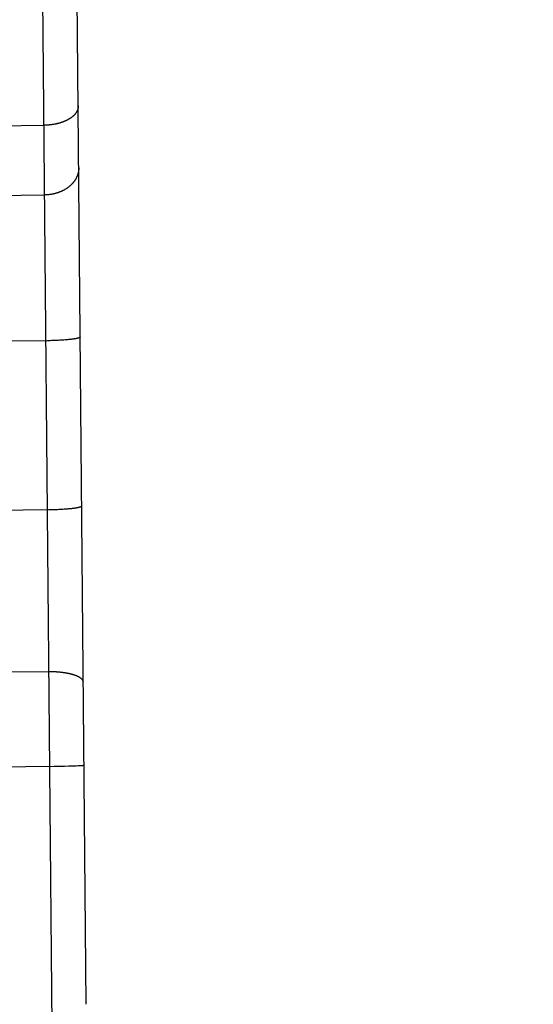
# Model space of a CAD drawing. Header units: inches. Extents: x 0 to 227, y 0 to 147.
# Tile 86 of 247: x 78.323 to 78.696, y 50.561 to 51.276. Entities that reach past the tile are written whole.
import ezdxf

# ---------------------------------------------------------------- set-up
doc = ezdxf.new("R2010")
doc.units = ezdxf.units.IN
doc.header["$LTSCALE"] = 12.466667
doc.header["$MEASUREMENT"] = 0
doc.linetypes.add('HIDDEN', pattern=[0.2, 0.1, -0.1])
doc.layers.add('DEFAULT_2', color=8, linetype='HIDDEN')

msp = doc.modelspace()

# ---------------------------------------------------------------- linework, layer by layer
at = {"layer": 'DEFAULT_2', "color": 8, "linetype": 'HIDDEN'}
for p, q in [((78.34615, 50.53627), (78.3331, 51.99996)), ((78.37093, 50.5615), (78.35833, 51.97493)), ((77.69027, 51.1938), (78.34059, 51.1996)), ((78.2007, 51.14778), (78.34069, 51.14903)), ((78.34269, 51.04318), (78.25164, 51.04237)), ((78.34374, 51.0432), (78.34269, 51.04318)), ((78.34478, 51.04322), (78.34374, 51.0432)), ((78.34582, 51.04325), (78.34478, 51.04322)), ((78.34685, 51.04328), (78.34582, 51.04325)), ((78.34788, 51.04331), (78.34685, 51.04328)), ((78.34889, 51.04335), (78.34788, 51.04331)), ((78.34989, 51.04339), (78.34889, 51.04335)), ((78.35087, 51.04344), (78.34989, 51.04339)), ((78.35184, 51.04349), (78.35087, 51.04344)), ((78.35279, 51.04355), (78.35184, 51.04349)), ((78.35372, 51.04361), (78.35279, 51.04355)), ((78.35463, 51.04367), (78.35372, 51.04361)), ((78.35552, 51.04374), (78.35463, 51.04367)), ((78.35638, 51.04381), (78.35552, 51.04374)), ((78.35694, 51.04386), (78.35638, 51.04381)), ((78.35749, 51.04391), (78.35694, 51.04386)), ((78.35802, 51.04396), (78.35749, 51.04391)), ((78.35855, 51.04401), (78.35802, 51.04396)), ((78.35906, 51.04407), (78.35855, 51.04401)), ((78.35955, 51.04412), (78.35906, 51.04407)), ((78.36003, 51.04418), (78.35955, 51.04412)), ((78.3605, 51.04424), (78.36003, 51.04418)), ((78.36095, 51.0443), (78.3605, 51.04424)), ((78.36139, 51.04436), (78.36095, 51.0443)), ((78.36181, 51.04442), (78.36139, 51.04436)), ((78.36221, 51.04449), (78.36181, 51.04442)), ((46.96029, 51.02019), (104.48529, 51.02019)), ((78.34378, 50.92038), (78.25273, 50.91957)), ((78.34483, 50.9204), (78.34378, 50.92038)), ((78.34588, 50.92042), (78.34483, 50.9204)), ((78.34692, 50.92044), (78.34588, 50.92042)), ((78.34795, 50.92047), (78.34692, 50.92044)), ((78.34897, 50.92051), (78.34795, 50.92047)), ((78.34999, 50.92055), (78.34897, 50.92051)), ((78.35099, 50.92059), (78.34999, 50.92055)), ((78.35197, 50.92064), (78.35099, 50.92059)), ((78.35294, 50.92069), (78.35197, 50.92064)), ((78.35389, 50.92074), (78.35294, 50.92069)), ((78.35482, 50.9208), (78.35389, 50.92074)), ((78.35573, 50.92087), (78.35482, 50.9208)), ((78.35661, 50.92093), (78.35573, 50.92087)), ((78.35748, 50.92101), (78.35661, 50.92093)), ((78.35804, 50.92105), (78.35748, 50.92101)), ((78.35858, 50.92111), (78.35804, 50.92105)), ((78.35912, 50.92116), (78.35858, 50.92111)), ((78.35964, 50.92121), (78.35912, 50.92116)), ((78.36015, 50.92127), (78.35964, 50.92121)), ((78.36065, 50.92132), (78.36015, 50.92127)), ((78.36113, 50.92138), (78.36065, 50.92132)), ((78.36159, 50.92144), (78.36113, 50.92138)), ((78.36205, 50.9215), (78.36159, 50.92144)), ((78.36248, 50.92156), (78.36205, 50.9215)), ((78.3629, 50.92162), (78.36248, 50.92156)), ((78.36331, 50.92169), (78.3629, 50.92162)), ((78.34378, 50.80286), (78.25343, 50.80206)), ((78.34754, 50.7341), (77.69442, 50.72827)), ((78.35165, 50.73416), (78.34754, 50.7341)), ((78.35524, 50.73423), (78.35165, 50.73416)), ((78.35828, 50.7343), (78.35524, 50.73423)), ((78.36052, 50.73436), (78.35828, 50.7343)), ((78.36231, 50.73442), (78.36052, 50.73436)), ((78.36371, 50.73447), (78.36231, 50.73442)), ((78.36478, 50.73452), (78.36371, 50.73447)), ((78.36556, 50.73455), (78.36478, 50.73452)), ((78.36627, 50.73459), (78.36556, 50.73455)), ((78.36676, 50.73462), (78.36627, 50.73459)), ((78.36721, 50.73465), (78.36676, 50.73462)), ((78.36748, 50.73467), (78.36721, 50.73465)), ((78.36774, 50.73469), (78.36748, 50.73467)), ((78.36798, 50.7347), (78.36774, 50.73469)), ((78.36821, 50.73472), (78.36798, 50.7347)), ((78.36841, 50.73474), (78.36821, 50.73472))]:
    msp.add_line(p, q, dxfattribs=at)
for points in [[(78.36512, 51.21358), (78.36512, 51.21338), (78.36511, 51.21319), (78.3651, 51.213), (78.36508, 51.2128), (78.36506, 51.21261), (78.36504, 51.21242), (78.36501, 51.21223), (78.36497, 51.21203), (78.36493, 51.21184), (78.36489, 51.21165), (78.36484, 51.21146), (78.36478, 51.21127), (78.36472, 51.21108), (78.36466, 51.21089), (78.36459, 51.2107), (78.36452, 51.21051), (78.36444, 51.21032), (78.36435, 51.21013), (78.36427, 51.20994), (78.36417, 51.20976), (78.36408, 51.20957), (78.36397, 51.20939), (78.36387, 51.2092), (78.36375, 51.20902), (78.36364, 51.20884), (78.36352, 51.20865), (78.36339, 51.20847), (78.36326, 51.20829), (78.36313, 51.20811), (78.36299, 51.20794), (78.36284, 51.20776), (78.36269, 51.20758), (78.36254, 51.20741), (78.36238, 51.20724), (78.36222, 51.20706), (78.36206, 51.20689), (78.36189, 51.20672), (78.36171, 51.20655), (78.36153, 51.20639), (78.36135, 51.20622), (78.36116, 51.20606), (78.36097, 51.20589), (78.36078, 51.20573), (78.36058, 51.20557), (78.36037, 51.20541), (78.36017, 51.20526), (78.35995, 51.2051), (78.35974, 51.20495), (78.35952, 51.2048), (78.3593, 51.20465), (78.35907, 51.2045), (78.35884, 51.20435), (78.35861, 51.20421), (78.35837, 51.20406), (78.35813, 51.20392), (78.35788, 51.20378), (78.35763, 51.20364), (78.35738, 51.20351), (78.35713, 51.20337), (78.35687, 51.20324), (78.3566, 51.20311), (78.35634, 51.20299), (78.35607, 51.20286), (78.3558, 51.20274), (78.35553, 51.20261), (78.35525, 51.20249), (78.35497, 51.20238), (78.35468, 51.20226), (78.3544, 51.20215), (78.35411, 51.20204), (78.35382, 51.20193), (78.35352, 51.20182), (78.35322, 51.20172), (78.35292, 51.20162), (78.35262, 51.20152), (78.35232, 51.20142), (78.35201, 51.20132), (78.3517, 51.20123), (78.35139, 51.20114), (78.35107, 51.20105), (78.35076, 51.20097), (78.35044, 51.20089), (78.35012, 51.20081), (78.3498, 51.20073), (78.34947, 51.20065), (78.34915, 51.20058), (78.34882, 51.20051), (78.34849, 51.20044), (78.34816, 51.20038), (78.34783, 51.20031), (78.34749, 51.20025), (78.34716, 51.20019), (78.34682, 51.20014), (78.34648, 51.20009), (78.34614, 51.20004), (78.3458, 51.19999), (78.34546, 51.19994), (78.34511, 51.1999), (78.34477, 51.19986), (78.34443, 51.19983), (78.34408, 51.19979), (78.34373, 51.19976), (78.34339, 51.19973), (78.34304, 51.19971), (78.34269, 51.19968), (78.34234, 51.19966), (78.34199, 51.19964), (78.34164, 51.19963), (78.34129, 51.19962), (78.34094, 51.19961), (78.34059, 51.1996)], [(78.36552, 51.1688), (78.36552, 51.16853), (78.36551, 51.16825), (78.3655, 51.16798), (78.36549, 51.1677), (78.36547, 51.16743), (78.36544, 51.16716), (78.36541, 51.16688), (78.36538, 51.16661), (78.36534, 51.16634), (78.36529, 51.16606), (78.36525, 51.16579), (78.36519, 51.16552), (78.36513, 51.16525), (78.36507, 51.16498), (78.365, 51.16471), (78.36493, 51.16444), (78.36485, 51.16418), (78.36477, 51.16391), (78.36468, 51.16364), (78.36459, 51.16338), (78.36449, 51.16311), (78.36439, 51.16285), (78.36428, 51.16259), (78.36417, 51.16233), (78.36405, 51.16207), (78.36393, 51.16181), (78.36381, 51.16156), (78.36368, 51.1613), (78.36355, 51.16105), (78.36341, 51.16079), (78.36326, 51.16054), (78.36312, 51.16029), (78.36296, 51.16005), (78.36281, 51.1598), (78.36265, 51.15956), (78.36248, 51.15931), (78.36231, 51.15907), (78.36214, 51.15884), (78.36196, 51.1586), (78.36178, 51.15836), (78.36159, 51.15813), (78.3614, 51.1579), (78.3612, 51.15767), (78.36101, 51.15745), (78.3608, 51.15722), (78.3606, 51.157), (78.36038, 51.15678), (78.36017, 51.15656), (78.35995, 51.15635), (78.35973, 51.15613), (78.3595, 51.15592), (78.35927, 51.15572), (78.35904, 51.15551), (78.3588, 51.15531), (78.35856, 51.15511), (78.35832, 51.15491), (78.35807, 51.15472), (78.35782, 51.15452), (78.35756, 51.15433), (78.3573, 51.15415), (78.35704, 51.15396), (78.35678, 51.15378), (78.35651, 51.15361), (78.35624, 51.15343), (78.35597, 51.15326), (78.35569, 51.15309), (78.35541, 51.15292), (78.35512, 51.15276), (78.35484, 51.1526), (78.35455, 51.15245), (78.35426, 51.15229), (78.35396, 51.15214), (78.35367, 51.15199), (78.35337, 51.15185), (78.35307, 51.15171), (78.35276, 51.15157), (78.35245, 51.15144), (78.35215, 51.15131), (78.35183, 51.15118), (78.35152, 51.15106), (78.3512, 51.15094), (78.35089, 51.15082), (78.35057, 51.15071), (78.35024, 51.1506), (78.34992, 51.15049), (78.34959, 51.15039), (78.34927, 51.15029), (78.34894, 51.1502), (78.34861, 51.15011), (78.34827, 51.15002), (78.34794, 51.14993), (78.3476, 51.14985), (78.34727, 51.14978), (78.34693, 51.1497), (78.34659, 51.14963), (78.34625, 51.14957), (78.34591, 51.1495), (78.34556, 51.14945), (78.34522, 51.14939), (78.34488, 51.14934), (78.34453, 51.14929), (78.34418, 51.14925), (78.34384, 51.14921), (78.34349, 51.14917), (78.34314, 51.14914), (78.34279, 51.14911), (78.34244, 51.14909), (78.34209, 51.14907), (78.34174, 51.14905), (78.34139, 51.14904), (78.34104, 51.14903), (78.34069, 51.14903)], [(78.36661, 51.04601), (78.36661, 51.04597), (78.3666, 51.04594), (78.36659, 51.0459), (78.36657, 51.04586), (78.36655, 51.04583), (78.36652, 51.04579), (78.36649, 51.04575), (78.36646, 51.04572), (78.36641, 51.04568), (78.36637, 51.04564), (78.36632, 51.0456), (78.36626, 51.04557), (78.3662, 51.04553), (78.36613, 51.04549), (78.36606, 51.04546), (78.36599, 51.04542), (78.36591, 51.04539), (78.36582, 51.04535), (78.36573, 51.04531), (78.36564, 51.04528), (78.36554, 51.04524), (78.36544, 51.0452), (78.36533, 51.04517), (78.36522, 51.04513), (78.3651, 51.0451), (78.36497, 51.04506), (78.36485, 51.04503), (78.36472, 51.04499), (78.36458, 51.04496), (78.36444, 51.04492), (78.36429, 51.04489), (78.36414, 51.04485), (78.36399, 51.04482), (78.36383, 51.04478), (78.36367, 51.04475), (78.3635, 51.04472), (78.36333, 51.04468), (78.36316, 51.04465), (78.36298, 51.04462), (78.36279, 51.04458), (78.3626, 51.04455), (78.36241, 51.04452), (78.36221, 51.04449)], [(78.36771, 50.92321), (78.3677, 50.92317), (78.3677, 50.92313), (78.36768, 50.9231), (78.36767, 50.92306), (78.36765, 50.92302), (78.36762, 50.92299), (78.36759, 50.92295), (78.36755, 50.92291), (78.36751, 50.92288), (78.36746, 50.92284), (78.36741, 50.9228), (78.36736, 50.92277), (78.3673, 50.92273), (78.36723, 50.92269), (78.36716, 50.92266), (78.36708, 50.92262), (78.367, 50.92258), (78.36692, 50.92255), (78.36683, 50.92251), (78.36673, 50.92247), (78.36664, 50.92244), (78.36653, 50.9224), (78.36642, 50.92237), (78.36631, 50.92233), (78.36619, 50.9223), (78.36607, 50.92226), (78.36594, 50.92222), (78.36581, 50.92219), (78.36568, 50.92215), (78.36553, 50.92212), (78.36539, 50.92209), (78.36524, 50.92205), (78.36509, 50.92202), (78.36493, 50.92198), (78.36476, 50.92195), (78.3646, 50.92191), (78.36443, 50.92188), (78.36425, 50.92185), (78.36407, 50.92181), (78.36389, 50.92178), (78.3637, 50.92175), (78.36351, 50.92172), (78.36331, 50.92169)], [(78.36885, 50.79525), (78.36884, 50.79536), (78.36883, 50.79547), (78.36882, 50.79558), (78.3688, 50.79569), (78.36878, 50.7958), (78.36875, 50.79591), (78.36872, 50.79602), (78.36868, 50.79613), (78.36864, 50.79624), (78.36859, 50.79635), (78.36854, 50.79645), (78.36848, 50.79656), (78.36842, 50.79667), (78.36835, 50.79678), (78.36828, 50.79688), (78.3682, 50.79699), (78.36812, 50.7971), (78.36804, 50.7972), (78.36795, 50.79731), (78.36785, 50.79741), (78.36775, 50.79752), (78.36764, 50.79762), (78.36753, 50.79772), (78.36742, 50.79783), (78.3673, 50.79793), (78.36718, 50.79803), (78.36705, 50.79813), (78.36692, 50.79823), (78.36678, 50.79833), (78.36664, 50.79843), (78.36649, 50.79853), (78.36634, 50.79863), (78.36619, 50.79873), (78.36603, 50.79882), (78.36586, 50.79892), (78.36569, 50.79901), (78.36552, 50.79911), (78.36534, 50.7992), (78.36516, 50.79929), (78.36498, 50.79939), (78.36479, 50.79948), (78.36459, 50.79957), (78.3644, 50.79966), (78.3642, 50.79974), (78.36399, 50.79983), (78.36378, 50.79992), (78.36357, 50.8), (78.36335, 50.80009), (78.36313, 50.80017), (78.3629, 50.80025), (78.36267, 50.80033), (78.36244, 50.80042), (78.3622, 50.80049), (78.36197, 50.80057), (78.36172, 50.80065), (78.36147, 50.80073), (78.36122, 50.8008), (78.36097, 50.80087), (78.36071, 50.80095), (78.36045, 50.80102), (78.36019, 50.80109), (78.35992, 50.80116), (78.35965, 50.80123), (78.35938, 50.80129), (78.3591, 50.80136), (78.35882, 50.80142), (78.35854, 50.80148), (78.35826, 50.80155), (78.35797, 50.80161), (78.35768, 50.80167), (78.35738, 50.80172), (78.35709, 50.80178), (78.35679, 50.80184), (78.35649, 50.80189), (78.35618, 50.80194), (78.35588, 50.80199), (78.35557, 50.80204), (78.35526, 50.80209), (78.35495, 50.80214), (78.35463, 50.80218), (78.35431, 50.80223), (78.35399, 50.80227), (78.35367, 50.80231), (78.35335, 50.80235), (78.35302, 50.80239), (78.3527, 50.80243), (78.35237, 50.80246), (78.35204, 50.8025), (78.35171, 50.80253), (78.35137, 50.80256), (78.35104, 50.80259), (78.3507, 50.80262), (78.35036, 50.80264), (78.35002, 50.80267), (78.34968, 50.80269), (78.34934, 50.80272), (78.349, 50.80274), (78.34866, 50.80275), (78.34831, 50.80277), (78.34797, 50.80279), (78.34762, 50.8028), (78.34727, 50.80282), (78.34693, 50.80283), (78.34658, 50.80284), (78.34623, 50.80285), (78.34588, 50.80285), (78.34553, 50.80286), (78.34518, 50.80286), (78.34483, 50.80286), (78.34448, 50.80287), (78.34413, 50.80286), (78.34378, 50.80286)], [(78.36938, 50.73493), (78.36938, 50.73492), (78.36937, 50.73491), (78.36936, 50.7349), (78.36935, 50.73489), (78.36932, 50.73488), (78.3693, 50.73487), (78.36926, 50.73486), (78.36923, 50.73486), (78.36919, 50.73485), (78.36914, 50.73484), (78.36909, 50.73483), (78.36903, 50.73482), (78.36897, 50.73481), (78.36891, 50.7348), (78.36883, 50.73479), (78.36876, 50.73478), (78.36868, 50.73477), (78.36859, 50.73476), (78.3685, 50.73475), (78.36841, 50.73474)]]:
    msp.add_lwpolyline(points, dxfattribs=at)

doc.saveas('drawing.dxf')
